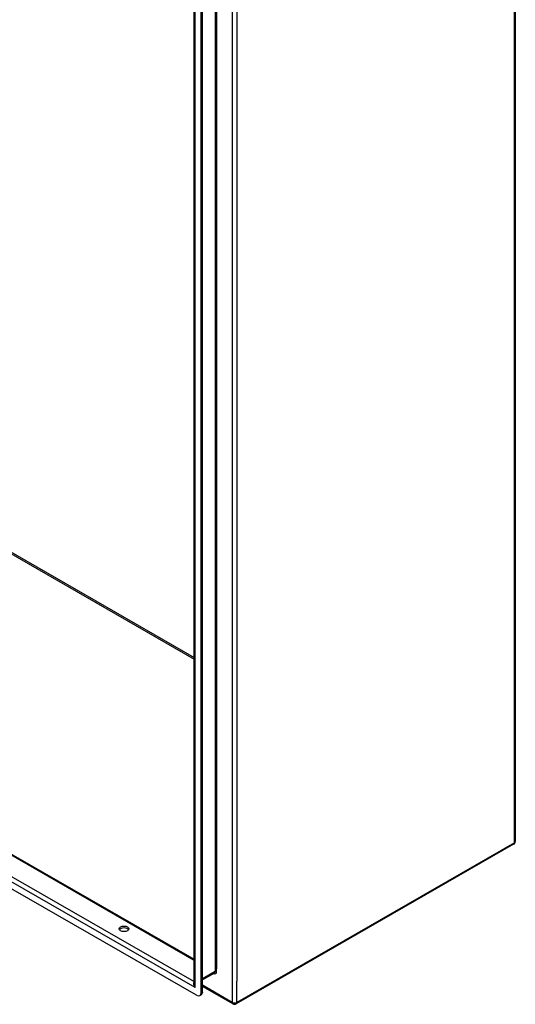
# Model space of a CAD drawing. Header units: inches. Extents: x 26 to 729, y 80 to 337.
# Tile 123 of 155: x 714 to 729, y 242 to 271. Entities that reach past the tile are written whole.
import ezdxf

# ---------------------------------------------------------------- set-up
doc = ezdxf.new("R2010")
doc.units = ezdxf.units.IN
doc.header["$MEASUREMENT"] = 0
doc.layers.add('Visible Edges(ANSI)', color=7, linetype='Continuous', lineweight=25)
doc.layers.add('Visible Tangent Edges(ANSI)', color=7, linetype='Continuous', lineweight=25)

msp = doc.modelspace()

# ---------------------------------------------------------------- linework, layer by layer
at = {"layer": 'Visible Edges(ANSI)'}
for p, q in [((729.211, 278.333), (729.211, 246.611)), ((719.547, 242.326), (719.547, 272.805)), ((719.757, 242.058), (719.757, 272.784)), ((719.805, 242.086), (719.805, 272.812)), ((670.49, 271.312), (719.547, 243.062)), ((719.618, 241.978), (669.708, 270.719)), ((729.161, 246.525), (720.816, 241.72)), ((720.16, 242.644), (719.805, 242.44)), ((720.717, 241.72), (719.805, 242.245)), ((719.716, 241.968), (719.764, 241.996))]:
    msp.add_line(p, q, dxfattribs=at)
for centre, start, end in [((729.112, 246.611), 299.936, 0), ((720.767, 241.805), 240.064, 299.936)]:
    msp.add_arc(centre, 0.099, start, end, dxfattribs=at)
msp.add_ellipse((717.44, 243.978), major_axis=(0.145, 0), ratio=0.575862, dxfattribs=at)
for centre, major_axis, ratio, start_param, end_param in [((717.44, 243.922), (0.145, 0), 0.575862, 0.339371, 2.802222), ((719.618, 242.139), (0.098, -0.171), 0.578093, 5.499721, 7.070517), ((719.666, 242.166), (0.098, -0.171), 0.578093, 0, 0.787332)]:
    msp.add_ellipse(centre, major_axis=major_axis, ratio=ratio, start_param=start_param, end_param=end_param, dxfattribs=at)
at = {"layer": 'Visible Tangent Edges(ANSI)'}
for p, q in [((729.182, 246.571), (729.182, 278.293)), ((678.34, 275.823), (719.547, 252.094)), ((678.362, 275.861), (719.547, 252.144)), ((720.697, 273.487), (720.697, 241.765)), ((720.18, 273.107), (720.18, 242.69)), ((720.224, 273.024), (720.224, 242.772)), ((719.576, 242.21), (719.576, 272.84)), ((720.837, 272.854), (720.837, 242.399)), ((719.547, 243.029), (670.467, 271.292)), ((719.576, 242.21), (669.749, 270.904)), ((669.911, 270.972), (719.547, 242.388)), ((729.182, 246.571), (720.837, 241.765)), ((720.224, 242.69), (720.224, 242.772)), ((720.18, 242.69), (719.805, 242.473)), ((720.697, 241.765), (719.805, 242.278)), ((720.837, 241.765), (720.837, 242.399)), ((719.805, 242.086), (719.757, 242.058))]:
    msp.add_line(p, q, dxfattribs=at)
for centre, major_axis, ratio, start_param, end_param in [((729.112, 246.611), (0.099, 0), 0.575862, 5.497787, 6.283185), ((729.112, 246.611), (0.0494, -0.0858), 0.578093, 0, 0.787332), ((720.132, 242.743), (0.065, -0.113), 0.578093, 5.578073, 7.070517), ((720.11, 242.73), (0.0494, -0.0858), 0.578093, 0, 0.787332), ((720.202, 242.677), (0.031, 0), 0.575862, 0.785398, 2.356194), ((719.646, 242.251), (-0.095, 0.132), 0.494861, 0.056981, 1.51867), ((719.646, 242.251), (-0.066, 0.148), 0.494835, 0.83602, 1.621418), ((720.767, 241.805), (-0.0494, -0.0858), 0.578093, 5.495853, 6.283185), ((720.767, 241.805), (0.099, 0), 0.575862, 3.926991, 5.497787), ((720.767, 241.805), (0.0494, -0.0858), 0.578093, 0, 0.787332)]:
    msp.add_ellipse(centre, major_axis=major_axis, ratio=ratio, start_param=start_param, end_param=end_param, dxfattribs=at)

doc.saveas('drawing.dxf')
